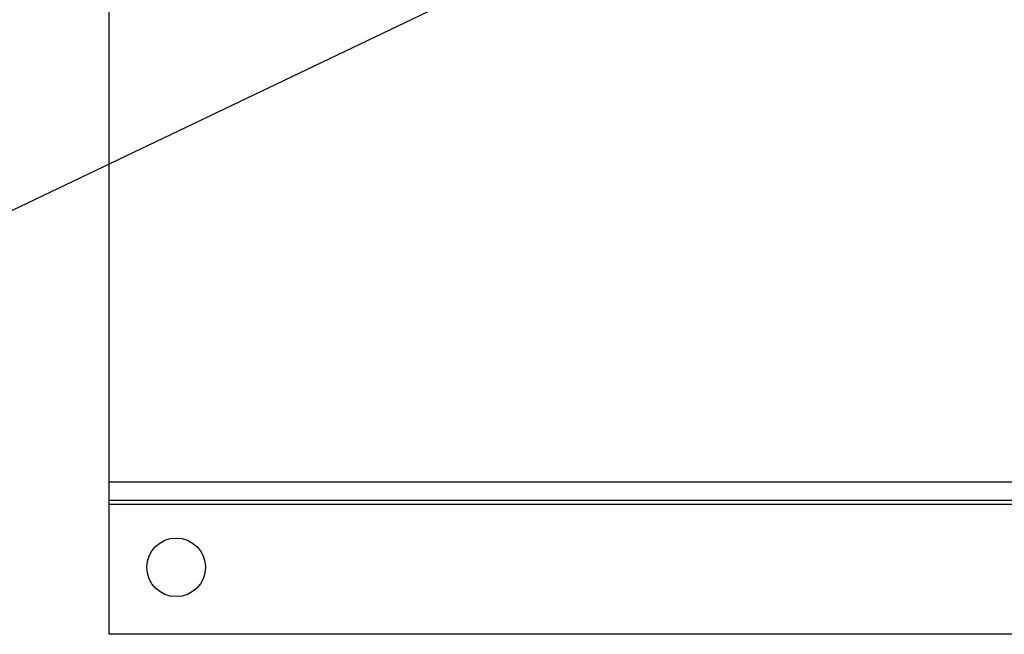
# Model space of a CAD drawing. Header units: inches. Extents: x 4 to 172, y 4 to 132.
# Tile 10 of 40: x 33.79 to 41.15, y 102.88 to 107.47. Entities that reach past the tile are written whole.
import ezdxf

# ---------------------------------------------------------------- set-up
doc = ezdxf.new("R2010")
doc.units = ezdxf.units.IN
doc.header["$LTSCALE"] = 16
doc.header["$MEASUREMENT"] = 0
doc.layers.add('TEXT', color=140, linetype='Continuous', lineweight=25)
doc.dimstyles.new('SLDDIMSTYLE2', dxfattribs={"dimtxt": 0.18, "dimasz": 2.08, "dimexe": 0, "dimexo": 0.0625, "dimgap": 0, "dimtad": 0, "dimtih": 1, "dimtoh": 1, "dimdec": 0, "dimrnd": 1e-09, "dimzin": 0, "dimdsep": 46, "dimtxsty": 'Standard', "dimsah": 1, "dimcen": 0.09, "dimadec": 0, "dimazin": 0, "dimtfac": 2.08, "dimtdec": 0, "dimtofl": 0, "dimtmove": 0, "dimatfit": 3, "dimfxl": 0, "dimfrac": 2, "dimtolj": 1, "dimtzin": 0, "dimarcsym": 0})

msp = doc.modelspace()

# ---------------------------------------------------------------- linework, layer by layer
for p, q in [((34.4624, 104.0118), (34.4624, 128.1176)), ((52.5874, 104.0118), (34.4624, 104.0118)), ((34.4624, 103.8772), (34.4624, 104.0118)), ((52.5874, 103.8772), (34.4624, 103.8772)), ((34.4624, 103.8472), (34.4624, 103.8772)), ((34.4624, 102.8772), (34.4624, 103.8472)), ((47.9009, 103.8472), (34.4624, 103.8472)), ((48.2778, 102.8772), (34.4624, 102.8772))]:
    msp.add_line(p, q)
msp.add_circle((34.9624, 103.3772), 0.2188)

# ---------------------------------------------------------------- leaders
at = {"layer": 'TEXT'}
for points in [[(37.8864, 113.253), (28.296, 103.4406), (24.296, 103.4406)], [(48.6217, 113.1577), (28.296, 103.4406), (24.296, 103.4406)]]:
    msp.add_leader(points, dimstyle='SLDDIMSTYLE2', dxfattribs=at)

doc.saveas('drawing.dxf')
